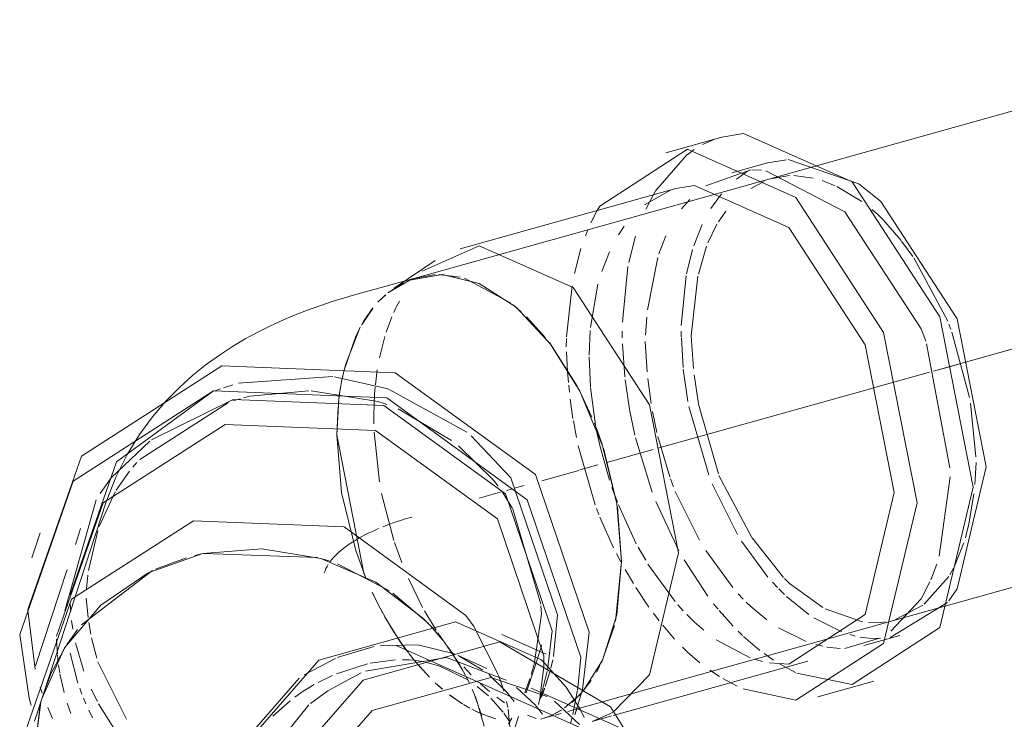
# Model space of a CAD drawing. Header units: millimetres. Extents: x -121 to 29920, y 1231 to 31888.
# Tile 236 of 256: x 21695 to 21803, y 23922 to 23998. Entities that reach past the tile are written whole.
import ezdxf

# ---------------------------------------------------------------- set-up
doc = ezdxf.new("R2010")
doc.units = ezdxf.units.MM
doc.linetypes.add('ADSK_Осевая', pattern=[700, 500, -100, 0, -100])
doc.layers.add('P-PIPE-____-CNTR', color=3, linetype='ADSK_Осевая', lineweight=20)
doc.layers.add('P-PIPE-____-OTLN', color=3, linetype='Continuous', lineweight=20)

# ---------------------------------------------------------------- blocks, each defined once
blk = doc.blocks.new('ADSK_ППР_Отвод канализационный_Составной - Отвод раструбный-V54-3D severage Right')
at = {"layer": 'P-PIPE-____-OTLN', "color": 22}
for p, q in [((-5248.08, 23985.36), (-5254.19, 23983.65)), ((-5243.07, 23982.55), (-5246.99, 23981.46)), ((-5253.1, 23979.75), (-5276.61, 23973.18)), ((-5279.34, 23971.9), (-5283.81, 23968.87)), ((-5281.25, 23970.06), (-5288.38, 23968.07)), ((-5279.32, 23970.37), (-5281.9, 23969.85)), ((-5261.73, 23953.57), (-5261.96, 23954.15)), ((-5315.2, 23945.57), (-5321.98, 23924.87)), ((-5322.41, 23942.2), (-5323.3, 23939.47)), ((-5322.41, 23942.2), (-5323.3, 23939.47)), ((-5317.99, 23942.69), (-5318.56, 23940.94)), ((-5317.99, 23942.69), (-5318.56, 23940.94)), ((-5319.45, 23938.21), (-5322.89, 23927.7)), ((-5319.45, 23938.21), (-5322.89, 23927.7)), ((-5318.31, 23931.66), (-5318.92, 23930.85)), ((-5318.31, 23931.66), (-5318.92, 23930.85)), ((-5262.54, 23931.37), (-5263.27, 23925.14)), ((-5262.54, 23931.37), (-5263.27, 23925.14)), ((-5323.6, 23924.17), (-5324.63, 23931.13)), ((-5323.6, 23924.17), (-5324.63, 23931.13)), ((-5267.21, 23928.98), (-5272.05, 23931.13)), ((-5232.58, 23929.94), (-5228.67, 23931.03)), ((-5246.86, 23913.59), (-5283.59, 23929.91)), ((-5268.33, 23928.02), (-5267.68, 23930.01)), ((-5273.7, 23927.43), (-5276.8, 23928.82)), ((-5267.46, 23928.8), (-5267.49, 23927.59)), ((-5267.46, 23928.8), (-5267.49, 23927.59)), ((-5263.44, 23928.64), (-5263.76, 23925.3)), ((-5263.44, 23928.64), (-5263.76, 23925.3)), ((-5259.92, 23922.29), (-5238.7, 23928.23)), ((-5321.19, 23926.92), (-5321.98, 23924.87)), ((-5321.19, 23926.92), (-5321.98, 23924.87)), ((-5237.61, 23924.33), (-5231.49, 23926.03)), ((-5250.21, 23916.99), (-5268.85, 23925.28)), ((-5321.98, 23924.87), (-5323.02, 23921.68))]:
    blk.add_line(p, q, dxfattribs=at)
at = {"layer": 'P-PIPE-____-OTLN', "color": 9}
for p, q in [((-5250.17, 23984.53), (-5248.84, 23985.12)), ((-5251.86, 23983.43), (-5251.08, 23983.99)), ((-5243.07, 23982.55), (-5241.01, 23982.88)), ((-5240.85, 23982.89), (-5233.14, 23980.27)), ((-5249.8, 23980.02), (-5244.92, 23981.79)), ((-5246.47, 23980.78), (-5245.26, 23981.62)), ((-5244.78, 23981.79), (-5243.75, 23981.75)), ((-5256.5, 23977.98), (-5253.65, 23979.58)), ((-5262.35, 23976), (-5261.67, 23977.33)), ((-5231.07, 23976.91), (-5230.44, 23976.29)), ((-5276.59, 23970.09), (-5278.98, 23970.38)), ((-5281.9, 23969.85), (-5284.47, 23968.38)), ((-5284.43, 23968.41), (-5282.82, 23969.45)), ((-5271.1, 23967.28), (-5276.13, 23969.97)), ((-5284.74, 23968.15), (-5285.58, 23967.34)), ((-5285.51, 23967.41), (-5284.71, 23968.17)), ((-5269.94, 23966.3), (-5270.83, 23967.07)), ((-5287.3, 23964.97), (-5286.14, 23966.67)), ((-5267.29, 23963.48), (-5269.37, 23965.77)), ((-5287.49, 23964.63), (-5289.11, 23960.51)), ((-5223.3, 23964.96), (-5223.09, 23964.42)), ((-5263.83, 23958.2), (-5266.87, 23962.94)), ((-5225.74, 23962.83), (-5223.21, 23949.29)), ((-5262.23, 23954.82), (-5263.66, 23957.87)), ((-5261.12, 23951.86), (-5261.73, 23953.57)), ((-5259.52, 23945.39), (-5260.98, 23951.42)), ((-5223.17, 23948.31), (-5224.37, 23939.68)), ((-5258.99, 23939.08), (-5259.46, 23944.99)), ((-5292.15, 23939.52), (-5304.55, 23939.97)), ((-5292.15, 23939.52), (-5304.55, 23939.97)), ((-5306.46, 23939.49), (-5309.82, 23938.24)), ((-5306.46, 23939.49), (-5309.82, 23938.24)), ((-5304.96, 23939.88), (-5305.55, 23939.74)), ((-5304.96, 23939.88), (-5305.55, 23939.74)), ((-5290.89, 23939.14), (-5291.67, 23939.39)), ((-5290.89, 23939.14), (-5291.67, 23939.39)), ((-5259.66, 23932.58), (-5258.99, 23939.08)), ((-5310.16, 23938.09), (-5317.88, 23932.19)), ((-5310.16, 23938.09), (-5317.88, 23932.19)), ((-5284.29, 23935.89), (-5289.99, 23938.82)), ((-5284.29, 23935.89), (-5289.99, 23938.82)), ((-5224.63, 23938.81), (-5225.28, 23937.07)), ((-5280.07, 23932.32), (-5283.93, 23935.64)), ((-5280.07, 23932.32), (-5283.93, 23935.64)), ((-5223.46, 23934.62), (-5229.7, 23930.81)), ((-5278.54, 23930.56), (-5279.63, 23931.84)), ((-5279.63, 23931.84), (-5278.54, 23930.56)), ((-5275.06, 23931.91), (-5272.45, 23926.78)), ((-5275.06, 23931.91), (-5272.45, 23926.78)), ((-5261.2, 23928.04), (-5259.77, 23932.1)), ((-5318.92, 23930.85), (-5319.5, 23930.02)), ((-5318.92, 23930.85), (-5319.5, 23930.02)), ((-5230.87, 23930.71), (-5234.65, 23929.61)), ((-5232.03, 23930.73), (-5232.97, 23930.85)), ((-5319.64, 23929.81), (-5321.19, 23926.92)), ((-5319.64, 23929.81), (-5321.19, 23926.92)), ((-5290.01, 23928.6), (-5285.98, 23929.8)), ((-5235.18, 23929.6), (-5236.62, 23929.75)), ((-5293.6, 23926.72), (-5290.19, 23928.52)), ((-5276.8, 23928.82), (-5274.12, 23927.25)), ((-5280.39, 23928.11), (-5278.81, 23927.66)), ((-5269.41, 23924.75), (-5268.33, 23928.02)), ((-5267.49, 23927.59), (-5267.92, 23924.16)), ((-5267.49, 23927.59), (-5267.92, 23924.16)), ((-5261.73, 23927.03), (-5261.36, 23927.71)), ((-5240.76, 23927.9), (-5242.85, 23928.03)), ((-5240.02, 23926.98), (-5241.78, 23927.92)), ((-5273.47, 23926.75), (-5271.52, 23924.84)), ((-5272.41, 23926.68), (-5272.06, 23925.65)), ((-5272.41, 23926.68), (-5272.06, 23925.65)), ((-5267.33, 23925.46), (-5267.14, 23926.04)), ((-5267.33, 23925.46), (-5267.14, 23926.04)), ((-5263.39, 23924.72), (-5262.31, 23926.1)), ((-5246.38, 23925.49), (-5247.95, 23926.32)), ((-5233.87, 23925.66), (-5239.87, 23926.91)), ((-5270.46, 23925.36), (-5268.41, 23923.44)), ((-5267.72, 23924.29), (-5267.41, 23925.21)), ((-5267.72, 23924.29), (-5267.41, 23925.21)), ((-5263.76, 23925.3), (-5264.31, 23922.42)), ((-5263.76, 23925.3), (-5264.31, 23922.42)), ((-5263.27, 23925.14), (-5264.09, 23922.38)), ((-5263.27, 23925.14), (-5264.09, 23922.38)), ((-5266.33, 23923.84), (-5263.57, 23921.31)), ((-5263.54, 23924.56), (-5265.22, 23923.12)), ((-5322.31, 23923.75), (-5323.06, 23918.1)), ((-5322.31, 23923.75), (-5323.06, 23918.1)), ((-5322.39, 23923.46), (-5323.06, 23918.1)), ((-5323.06, 23918.1), (-5322.39, 23923.46)), ((-5301.36, 23913.27), (-5293.09, 23923.44)), ((-5264.08, 23922.38), (-5263.87, 23923.03)), ((-5264.08, 23922.38), (-5263.87, 23923.03)), ((-5259.94, 23922.63), (-5262.2, 23921.65)), ((-5262.2, 23921.65), (-5260.11, 23922.24))]:
    blk.add_line(p, q, dxfattribs=at)
at = {"layer": 'P-PIPE-____-OTLN', "color": 10}
for p, q in [((-5242.53, 23980.85), (-5240.67, 23981.18)), ((-5240.23, 23981.18), (-5238.1, 23980.88)), ((-5244.92, 23979.73), (-5243.44, 23980.51)), ((-5237.14, 23980.6), (-5235.7, 23980.03)), ((-5235.52, 23979.95), (-5232.8, 23978.33)), ((-5256.35, 23977.49), (-5255.57, 23979.01)), ((-5249.27, 23977.56), (-5248.1, 23979.18)), ((-5252.45, 23977.52), (-5251.54, 23978.56)), ((-5248.44, 23976.13), (-5247.62, 23977.29)), ((-5231.7, 23977.47), (-5231.07, 23976.91)), ((-5259.35, 23974.68), (-5258.72, 23975.63)), ((-5251.13, 23973.5), (-5250.21, 23975.83)), ((-5249.58, 23973.84), (-5248.61, 23975.84)), ((-5230.44, 23976.29), (-5228.51, 23974.06)), ((-5262.95, 23974.57), (-5262.69, 23975.23)), ((-5258.21, 23971.68), (-5257.48, 23974.55)), ((-5254.94, 23972.61), (-5254.19, 23974.57)), ((-5250.62, 23970.42), (-5249.72, 23973.47)), ((-5228.48, 23974.01), (-5227.25, 23972.32)), ((-5264.13, 23970.48), (-5263.43, 23973.19)), ((-5261.16, 23970.69), (-5260.32, 23972.85)), ((-5256.17, 23966.53), (-5255.06, 23972.22)), ((-5251.92, 23970.45), (-5251.26, 23973.09)), ((-5227.14, 23972.17), (-5223.43, 23965.27)), ((-5258.91, 23965.18), (-5258.3, 23971.23)), ((-5252.49, 23964.81), (-5251.96, 23970.23)), ((-5251.4, 23963.7), (-5250.67, 23970.19)), ((-5264.99, 23963.56), (-5264.39, 23969.13)), ((-5262.38, 23964.6), (-5261.57, 23969.3)), ((-5283.57, 23966.8), (-5283.22, 23967.47)), ((-5284.67, 23964.1), (-5284.06, 23965.74)), ((-5283.84, 23966.24), (-5283.6, 23966.75)), ((-5256.38, 23963.77), (-5256.25, 23965.72)), ((-5285.41, 23961.3), (-5284.83, 23963.62)), ((-5262.52, 23961.58), (-5262.41, 23964.26)), ((-5258.92, 23963.46), (-5258.93, 23964.21)), ((-5252.49, 23963.59), (-5252.49, 23964.18)), ((-5251.16, 23960.13), (-5251.4, 23963.7)), ((-5222.97, 23964.09), (-5221.06, 23956.95)), ((-5265.04, 23962.5), (-5265, 23963.41)), ((-5258.65, 23959.23), (-5258.9, 23962.81)), ((-5256.2, 23959.77), (-5256.41, 23963.07)), ((-5252.29, 23960.22), (-5252.48, 23963.45)), ((-5264.89, 23959.8), (-5265.02, 23961.94)), ((-5289.11, 23960.51), (-5289.44, 23959.16)), ((-5262.39, 23958.14), (-5262.52, 23961.38)), ((-5289.53, 23958.71), (-5289.26, 23959.95)), ((-5285.85, 23958.35), (-5285.64, 23959.97)), ((-5264.79, 23958.61), (-5264.89, 23959.8)), ((-5251.76, 23956.51), (-5252.27, 23960.05)), ((-5250.62, 23956.27), (-5251.09, 23959.42)), ((-5302.4, 23958.02), (-5301.38, 23958.34)), ((-5302.4, 23958.02), (-5301.38, 23958.34)), ((-5300.78, 23958.51), (-5290.49, 23959.24)), ((-5300.78, 23958.51), (-5290.49, 23959.24)), ((-5290.32, 23959.22), (-5284.63, 23957.93)), ((-5290.32, 23959.22), (-5284.63, 23957.93)), ((-5289.54, 23958.66), (-5289.69, 23957.78)), ((-5264.68, 23957.55), (-5264.76, 23958.29)), ((-5258.14, 23955.69), (-5258.61, 23958.88)), ((-5255.76, 23956.29), (-5256.13, 23959.04)), ((-5303.45, 23957.64), (-5302.75, 23957.9)), ((-5303.45, 23957.64), (-5302.75, 23957.9)), ((-5299.54, 23957.1), (-5293.09, 23957.69)), ((-5299.54, 23957.1), (-5293.09, 23957.69)), ((-5292.86, 23957.69), (-5285.59, 23956.53)), ((-5292.86, 23957.69), (-5285.59, 23956.53)), ((-5289.71, 23957.65), (-5289.83, 23956.76)), ((-5289.78, 23957.19), (-5289.64, 23958.09)), ((-5285.99, 23956.34), (-5285.94, 23957.3)), ((-5285.94, 23957.34), (-5285.87, 23958.12)), ((-5284.63, 23957.93), (-5284.35, 23957.84)), ((-5284.63, 23957.93), (-5284.35, 23957.84)), ((-5284.28, 23957.81), (-5275.88, 23953.17)), ((-5284.28, 23957.81), (-5275.88, 23953.17)), ((-5261.79, 23953.7), (-5262.38, 23958.04)), ((-5311.54, 23950.2), (-5301.85, 23956.43)), ((-5311.54, 23950.2), (-5301.85, 23956.43)), ((-5301.38, 23956.59), (-5300.59, 23956.83)), ((-5301.38, 23956.59), (-5300.59, 23956.83)), ((-5300.24, 23956.93), (-5299.54, 23957.1)), ((-5300.24, 23956.93), (-5299.54, 23957.1)), ((-5289.83, 23956.76), (-5290.06, 23952.89)), ((-5289.87, 23956.37), (-5289.79, 23957.06)), ((-5286.03, 23954.81), (-5285.99, 23956.34)), ((-5285.59, 23956.53), (-5284.89, 23956.3)), ((-5285.59, 23956.53), (-5284.89, 23956.3)), ((-5284.89, 23956.3), (-5284.61, 23956.2)), ((-5284.89, 23956.3), (-5284.61, 23956.2)), ((-5284.64, 23956.93), (-5284.58, 23956.91)), ((-5284.64, 23956.93), (-5284.58, 23956.91)), ((-5264.3, 23954.68), (-5264.59, 23956.77)), ((-5248.44, 23948.63), (-5250.61, 23956.22)), ((-5220.96, 23956.36), (-5220.36, 23950.49)), ((-5283.37, 23955.71), (-5277.54, 23952.28)), ((-5283.37, 23955.71), (-5277.54, 23952.28)), ((-5257.55, 23952.85), (-5258.13, 23955.65)), ((-5255.15, 23953.13), (-5255.62, 23955.45)), ((-5249.5, 23948.53), (-5251.66, 23955.99)), ((-5286.02, 23954.08), (-5286.03, 23954.81)), ((-5263.92, 23952.6), (-5264.25, 23954.42)), ((-5285.41, 23947.76), (-5285.99, 23953.19)), ((-5261.38, 23951.76), (-5261.68, 23953.15)), ((-5255.65, 23946.63), (-5257.48, 23952.57)), ((-5253.74, 23948.32), (-5255.05, 23952.72)), ((-5276.78, 23951.69), (-5272.98, 23947.94)), ((-5276.78, 23951.69), (-5272.98, 23947.94)), ((-5261.89, 23945.27), (-5263.73, 23951.68)), ((-5260.32, 23947.95), (-5261.37, 23951.74)), ((-5312.29, 23949.37), (-5311.85, 23949.87)), ((-5312.29, 23949.37), (-5311.85, 23949.87)), ((-5220.34, 23949.89), (-5220.48, 23947.46)), ((-5314.1, 23946.86), (-5312.66, 23948.93)), ((-5314.1, 23946.86), (-5312.66, 23948.93)), ((-5272.98, 23947.94), (-5272.47, 23947.3)), ((-5272.98, 23947.94), (-5272.47, 23947.3)), ((-5253.34, 23947.24), (-5253.67, 23948.1)), ((-5246.34, 23942.01), (-5249.11, 23947.54)), ((-5244.78, 23941.69), (-5248.38, 23948.47)), ((-5315.97, 23942.9), (-5314.22, 23946.66)), ((-5315.97, 23942.9), (-5314.22, 23946.66)), ((-5283.82, 23941.37), (-5285.17, 23946.5)), ((-5272, 23946.65), (-5270.89, 23944.87)), ((-5272, 23946.65), (-5270.89, 23944.87)), ((-5259.46, 23945.55), (-5260.05, 23947.15)), ((-5250.49, 23941.41), (-5253.14, 23946.73)), ((-5220.59, 23946.45), (-5221.18, 23942.93)), ((-5319.71, 23933.7), (-5316.28, 23945.82)), ((-5319.71, 23933.7), (-5316.28, 23945.82)), ((-5252.74, 23940.23), (-5255.27, 23945.64)), ((-5270.85, 23944.8), (-5267.81, 23934.44)), ((-5270.85, 23944.8), (-5267.81, 23934.44)), ((-5261.48, 23944.19), (-5261.74, 23944.85)), ((-5257.39, 23941.02), (-5259.35, 23945.25)), ((-5259.87, 23940.56), (-5261.38, 23943.93)), ((-5317.13, 23938.09), (-5316.12, 23942.44)), ((-5317.13, 23938.09), (-5316.12, 23942.44)), ((-5221.19, 23942.89), (-5221.5, 23941.68)), ((-5282.97, 23938.98), (-5283.75, 23941.14)), ((-5243.04, 23937.39), (-5245.91, 23941.31)), ((-5241.34, 23937.34), (-5244.75, 23941.65)), ((-5221.67, 23941.13), (-5222.69, 23938.57)), ((-5259.07, 23939.04), (-5259.56, 23939.95)), ((-5256.37, 23939.21), (-5257.19, 23940.63)), ((-5246.88, 23936.26), (-5249.81, 23940.29)), ((-5249.6, 23935.31), (-5252.19, 23939.26)), ((-5257.71, 23936.68), (-5258.62, 23938.22)), ((-5253.17, 23934.72), (-5256.12, 23938.8)), ((-5222.8, 23938.35), (-5223.2, 23937.63)), ((-5317.35, 23936.11), (-5317.2, 23937.59)), ((-5317.35, 23936.11), (-5317.2, 23937.59)), ((-5280.69, 23934.06), (-5282.24, 23937.22)), ((-5241.99, 23936.24), (-5242.53, 23936.82)), ((-5223.3, 23937.45), (-5226.01, 23934.43)), ((-5223.3, 23937.46), (-5223.3, 23937.45)), ((-5285.51, 23934.34), (-5286.2, 23935.75)), ((-5256.01, 23934.12), (-5257.44, 23936.25)), ((-5241.23, 23935.48), (-5241.86, 23936.11)), ((-5317.18, 23932.96), (-5317.38, 23935.09)), ((-5317.18, 23932.96), (-5317.38, 23935.09)), ((-5286.14, 23935.63), (-5285.8, 23934.92)), ((-5245.74, 23934.98), (-5246.28, 23935.57)), ((-5238.57, 23933.29), (-5241.01, 23935.27)), ((-5322.95, 23927.35), (-5323.73, 23933.77)), ((-5322.95, 23927.35), (-5323.73, 23933.77)), ((-5319.07, 23933.63), (-5319.12, 23934.42)), ((-5319.07, 23933.63), (-5319.12, 23934.42)), ((-5285.52, 23934.35), (-5285.07, 23933.5)), ((-5284.79, 23933), (-5285.51, 23934.33)), ((-5279.22, 23931.58), (-5280.49, 23933.69)), ((-5267.79, 23934.25), (-5267.73, 23933.35)), ((-5267.79, 23934.25), (-5267.73, 23933.35)), ((-5252.29, 23933.72), (-5252.87, 23934.36)), ((-5248.48, 23933.88), (-5248.96, 23934.47)), ((-5246.83, 23932.03), (-5248.36, 23933.74)), ((-5232.74, 23932.52), (-5236.79, 23933.93)), ((-5226.15, 23934.32), (-5229.13, 23932.76)), ((-5318.84, 23931.71), (-5318.97, 23932.66)), ((-5318.84, 23931.71), (-5318.97, 23932.66)), ((-5316.88, 23931.17), (-5317.1, 23932.44)), ((-5316.88, 23931.17), (-5317.1, 23932.44)), ((-5284.85, 23933.1), (-5283.37, 23930.69)), ((-5283.79, 23931.34), (-5284.71, 23932.86)), ((-5267.73, 23933.35), (-5268.49, 23928.09)), ((-5267.73, 23933.35), (-5268.49, 23928.09)), ((-5265.99, 23933.28), (-5266.44, 23928.72)), ((-5265.99, 23933.28), (-5266.44, 23928.72)), ((-5254.89, 23932.62), (-5255.51, 23933.44)), ((-5234.97, 23931.4), (-5238.05, 23932.95)), ((-5278.57, 23930.59), (-5279.85, 23932.08)), ((-5278.57, 23930.59), (-5279.85, 23932.08)), ((-5266.56, 23931.53), (-5267.08, 23927.25)), ((-5266.56, 23931.53), (-5267.08, 23927.25)), ((-5253.21, 23930.62), (-5254.51, 23932.14)), ((-5245.82, 23931.03), (-5246.28, 23931.47)), ((-5238.86, 23930.37), (-5241.87, 23931.85)), ((-5320.58, 23929.95), (-5320.6, 23930.6)), ((-5320.58, 23929.95), (-5320.6, 23930.6)), ((-5316.23, 23928.53), (-5316.8, 23930.75)), ((-5316.23, 23928.53), (-5316.8, 23930.75)), ((-5282.58, 23929.57), (-5283.34, 23930.65)), ((-5278.39, 23930.36), (-5279.04, 23931.3)), ((-5244.99, 23928.59), (-5248.67, 23930.53)), ((-5243.91, 23929.38), (-5245.7, 23930.92)), ((-5233.51, 23930.96), (-5234.1, 23931.12)), ((-5230.78, 23930.7), (-5232.03, 23930.73)), ((-5320.52, 23929.01), (-5320.58, 23929.95)), ((-5320.52, 23929.01), (-5320.58, 23929.95)), ((-5317.65, 23927.13), (-5318.56, 23930.22)), ((-5317.65, 23927.13), (-5318.56, 23930.22)), ((-5283.05, 23930.22), (-5282.25, 23929.13)), ((-5277.26, 23928.85), (-5278.1, 23929.95)), ((-5276.35, 23927.28), (-5277.77, 23929.53)), ((-5276.35, 23927.28), (-5277.77, 23929.53)), ((-5237.05, 23929.84), (-5237.81, 23930.03)), ((-5320.44, 23928.19), (-5320.52, 23928.9)), ((-5320.44, 23928.19), (-5320.52, 23928.9)), ((-5318.28, 23925.81), (-5319.14, 23929.1)), ((-5318.28, 23925.81), (-5319.14, 23929.1)), ((-5313, 23921.9), (-5316.1, 23928.14)), ((-5313, 23921.9), (-5316.1, 23928.14)), ((-5286.43, 23927.99), (-5283.65, 23928.36)), ((-5282.89, 23928.38), (-5282.17, 23928.36)), ((-5281.4, 23928.07), (-5282.19, 23929.04)), ((-5266.51, 23928.37), (-5266.73, 23927.44)), ((-5266.51, 23928.37), (-5266.73, 23927.44)), ((-5243.63, 23928.18), (-5244.55, 23928.44)), ((-5242.42, 23928.32), (-5243.45, 23929.04)), ((-5320.26, 23926.95), (-5320.4, 23927.83)), ((-5320.26, 23926.95), (-5320.4, 23927.83)), ((-5290.1, 23926.85), (-5286.69, 23927.93)), ((-5281.41, 23928.07), (-5280.93, 23927.52)), ((-5279.95, 23926.48), (-5281.05, 23927.66)), ((-5278.81, 23927.66), (-5275.7, 23926.13)), ((-5275.4, 23926.73), (-5276.21, 23927.6)), ((-5268.64, 23927.5), (-5268.86, 23926.75)), ((-5268.64, 23927.5), (-5268.86, 23926.75)), ((-5268.49, 23928.09), (-5268.64, 23927.5)), ((-5268.49, 23928.09), (-5268.64, 23927.5)), ((-5267.11, 23927.11), (-5267.89, 23924.07)), ((-5267.11, 23927.11), (-5267.89, 23924.07)), ((-5266.8, 23927.18), (-5267.27, 23925.66)), ((-5266.8, 23927.18), (-5267.27, 23925.66)), ((-5248.32, 23926.55), (-5249.36, 23927.23)), ((-5319.79, 23924.79), (-5320.24, 23926.82)), ((-5319.79, 23924.79), (-5320.24, 23926.82)), ((-5292.1, 23925.9), (-5290.52, 23926.67)), ((-5275.62, 23925.85), (-5275.91, 23926.46)), ((-5275.91, 23926.46), (-5275.62, 23925.85)), ((-5269, 23926.29), (-5269.56, 23924.77)), ((-5269, 23926.29), (-5269.56, 23924.77)), ((-5322.18, 23924.73), (-5322.39, 23925.37)), ((-5322.18, 23924.73), (-5322.39, 23925.37)), ((-5317.85, 23924.61), (-5318.09, 23925.26)), ((-5317.85, 23924.61), (-5318.09, 23925.26)), ((-5316.16, 23923.82), (-5316.83, 23925.16)), ((-5316.16, 23923.82), (-5316.83, 23925.16)), ((-5293.17, 23925.29), (-5292.51, 23925.68)), ((-5279.32, 23925.87), (-5278.53, 23925.16)), ((-5278.54, 23925.18), (-5279.12, 23925.68)), ((-5274.87, 23924.1), (-5275.3, 23925.15)), ((-5274.87, 23924.1), (-5275.3, 23925.15)), ((-5274.75, 23925.47), (-5273.51, 23924.43)), ((-5273.41, 23924.9), (-5274.42, 23925.78)), ((-5272.06, 23925.65), (-5271.84, 23924.93)), ((-5272.06, 23925.65), (-5271.84, 23924.93)), ((-5267.41, 23925.27), (-5267.7, 23924.52)), ((-5267.41, 23925.27), (-5267.7, 23924.52)), ((-5323.39, 23923.38), (-5323.6, 23924.17)), ((-5323.39, 23923.38), (-5323.6, 23924.17)), ((-5317.42, 23923.56), (-5317.68, 23924.18)), ((-5317.42, 23923.56), (-5317.68, 23924.18)), ((-5297.04, 23922.23), (-5295.14, 23923.9)), ((-5276.41, 23923.6), (-5277.78, 23924.56)), ((-5277.68, 23924.49), (-5276.35, 23923.57)), ((-5274.62, 23923.4), (-5275.09, 23924.65)), ((-5275.09, 23924.65), (-5274.62, 23923.4)), ((-5273.97, 23921.12), (-5274.83, 23923.99)), ((-5273.97, 23921.12), (-5274.83, 23923.99)), ((-5273.26, 23924.2), (-5271.9, 23922.65)), ((-5271.77, 23923.69), (-5272.61, 23924.28)), ((-5271.55, 23923.83), (-5271.41, 23923.18)), ((-5271.55, 23923.83), (-5271.41, 23923.18)), ((-5271.52, 23924.84), (-5270.72, 23923.83)), ((-5267.92, 23924.16), (-5268.07, 23923.5)), ((-5267.92, 23924.16), (-5268.07, 23923.5)), ((-5264.44, 23923.71), (-5263.39, 23924.72)), ((-5321.05, 23921.95), (-5321.58, 23923.15)), ((-5321.05, 23921.95), (-5321.58, 23923.15)), ((-5319.06, 23922.5), (-5319.46, 23923.64)), ((-5319.06, 23922.5), (-5319.46, 23923.64)), ((-5316.7, 23922.05), (-5317.11, 23922.88)), ((-5316.7, 23922.05), (-5317.11, 23922.88)), ((-5314.35, 23920.92), (-5316.02, 23923.56)), ((-5314.35, 23920.92), (-5316.02, 23923.56)), ((-5276.23, 23923.49), (-5275.54, 23923.09)), ((-5274.52, 23922.59), (-5275.33, 23922.99)), ((-5274.92, 23922.77), (-5273.95, 23922.35)), ((-5274.25, 23922.21), (-5274.52, 23923.11)), ((-5274.52, 23923.11), (-5274.25, 23922.21)), ((-5271.37, 23922.99), (-5270.9, 23918.29)), ((-5271.37, 23922.99), (-5270.9, 23918.29)), ((-5268.41, 23923.44), (-5267.61, 23922.45)), ((-5265.56, 23922.89), (-5266.45, 23922.41)), ((-5263.49, 23922.93), (-5263.07, 23922.09)), ((-5272.82, 23921.98), (-5274.06, 23922.4)), ((-5273.57, 23922.21), (-5272.7, 23921.94)), ((-5271.83, 23922.55), (-5271.28, 23921.76)), ((-5270.95, 23921.99), (-5271.32, 23921.4)), ((-5270.95, 23921.99), (-5271.32, 23921.4)), ((-5270.62, 23921.05), (-5270.24, 23922.2)), ((-5268.3, 23921.95), (-5269.27, 23922.32)), ((-5267.79, 23921.91), (-5267.25, 23922.08)), ((-5267.32, 23922.05), (-5267.79, 23921.91)), ((-5266.76, 23922.27), (-5267.32, 23922.05)), ((-5266.68, 23922.3), (-5265.86, 23922.71)), ((-5264.39, 23922.08), (-5264.56, 23921.41)), ((-5264.39, 23922.08), (-5264.56, 23921.41))]:
    blk.add_line(p, q, dxfattribs=at)
at = {"layer": 'P-PIPE-____-OTLN', "color": 22}
for points in [[(-5248.08, 23985.36, 0), (-5245.7, 23985.74, 0), (-5233.87, 23980.48, 0), (-5224.31, 23965.75, 0), (-5220.65, 23947.19, 0)], [(-5261.67, 23977.33, 0), (-5261.38, 23977.81, 0), (-5251.81, 23984.03, 0), (-5239.99, 23978.77, 0), (-5230.42, 23964.05, 0), (-5226.76, 23945.48, 0)], [(-5253.1, 23979.75, 0), (-5251.04, 23980.08, 0), (-5240.76, 23975.51, 0), (-5232.45, 23962.72, 0), (-5229.28, 23946.6, 0)], [(-5233.14, 23980.27, 0), (-5230.73, 23978.32, 0), (-5222.42, 23965.53, 0), (-5219.25, 23949.4, 0)], [(-5280.75, 23970.75, 0), (-5274.54, 23973.51, 0), (-5264.27, 23968.94, 0), (-5255.96, 23956.15, 0), (-5252.78, 23940.03, 0)], [(-5282.29, 23969.7, 0), (-5278.54, 23970.37, 0), (-5274.52, 23969.38, 0)], [(-5274.52, 23969.38, 0), (-5270.5, 23966.8, 0), (-5266.76, 23962.79, 0), (-5263.54, 23957.64, 0), (-5261.07, 23951.7, 0), (-5259.52, 23945.37, 0), (-5258.99, 23939.08, 0), (-5259.52, 23933.26, 0), (-5261.07, 23928.31, 0), (-5263.19, 23924.95, 0)], [(-5315.2, 23945.57, 0), (-5314.16, 23948.28, 0), (-5312.93, 23950.73, 0), (-5311.58, 23952.92, 0), (-5310.15, 23954.86, 0), (-5308.68, 23956.56, 0), (-5307.21, 23958.06, 0), (-5305.74, 23959.38, 0), (-5304.28, 23960.55, 0), (-5302.84, 23961.58, 0), (-5301.43, 23962.51, 0), (-5300.03, 23963.34, 0), (-5298.65, 23964.09, 0), (-5297.28, 23964.78, 0), (-5295.93, 23965.4, 0), (-5294.58, 23965.97, 0), (-5293.24, 23966.49, 0), (-5291.9, 23966.97, 0), (-5290.57, 23967.42, 0), (-5289.23, 23967.83, 0), (-5288.38, 23968.07, 0)], [(-5323.73, 23933.86, 0), (-5317.89, 23950.56, 0), (-5302.59, 23960.41, 0), (-5283.68, 23959.64, 0), (-5268.38, 23948.55, 0), (-5262.54, 23931.37, 0)], [(-5323.73, 23933.86, 0), (-5317.89, 23950.56, 0), (-5302.59, 23960.41, 0), (-5283.68, 23959.64, 0), (-5268.38, 23948.55, 0), (-5262.54, 23931.37, 0)], [(-5324.63, 23931.13, 0), (-5318.79, 23947.83, 0), (-5303.49, 23957.68, 0), (-5284.64, 23956.93, 0)], [(-5324.63, 23931.13, 0), (-5318.79, 23947.83, 0), (-5303.49, 23957.68, 0), (-5284.64, 23956.93, 0)], [(-5284.58, 23956.91, 0), (-5269.28, 23945.82, 0), (-5263.44, 23928.64, 0)], [(-5284.58, 23956.91, 0), (-5269.28, 23945.82, 0), (-5263.44, 23928.64, 0)], [(-5320.61, 23930.96, 0), (-5315.53, 23945.47, 0), (-5302.24, 23954.02, 0), (-5285.82, 23953.35, 0), (-5272.53, 23943.72, 0), (-5267.46, 23928.8, 0)], [(-5320.61, 23930.96, 0), (-5315.53, 23945.47, 0), (-5302.24, 23954.02, 0), (-5285.82, 23953.35, 0), (-5272.53, 23943.72, 0), (-5267.46, 23928.8, 0)], [(-5219.25, 23949.4, 0), (-5222.42, 23936.1, 0), (-5223.31, 23934.81, 0)], [(-5229.28, 23946.6, 0), (-5232.45, 23933.3, 0), (-5240.76, 23927.9, 0)], [(-5220.65, 23947.19, 0), (-5224.31, 23931.87, 0), (-5233.87, 23925.66, 0)], [(-5226.76, 23945.48, 0), (-5230.42, 23930.16, 0), (-5239.99, 23923.95, 0), (-5245.73, 23925.2, 0)], [(-5324.05, 23920.46, 0), (-5318.97, 23934.96, 0), (-5305.68, 23943.52, 0), (-5289.26, 23942.85, 0), (-5275.97, 23933.21, 0), (-5275.09, 23931.95, 0)], [(-5324.05, 23920.46, 0), (-5318.97, 23934.96, 0), (-5305.68, 23943.52, 0), (-5289.26, 23942.85, 0), (-5275.97, 23933.21, 0), (-5275.09, 23931.95, 0)], [(-5279.63, 23931.84, 0), (-5280.66, 23932.91, 0), (-5285.8, 23936.84, 0), (-5291.79, 23939.42, 0), (-5298.22, 23940.48, 0), (-5304.65, 23939.95, 0), (-5310.64, 23937.85, 0), (-5315.78, 23934.34, 0), (-5319.73, 23929.66, 0), (-5322.21, 23924.12, 0)], [(-5322.21, 23924.12, 0), (-5319.73, 23929.66, 0), (-5315.78, 23934.34, 0), (-5310.64, 23937.85, 0), (-5304.65, 23939.95, 0), (-5298.22, 23940.48, 0)], [(-5298.22, 23940.48, 0), (-5291.79, 23939.42, 0), (-5285.8, 23936.84, 0), (-5280.66, 23932.91, 0), (-5279.63, 23931.84, 0)], [(-5252.78, 23940.03, 0), (-5255.96, 23926.72, 0), (-5259.92, 23922.64, 0)], [(-5308.7, 23896.24, 0), (-5304.09, 23914.47, 0), (-5292.02, 23928.32, 0), (-5277.11, 23932.49, 0), (-5267.73, 23928.35, 0)], [(-5303.85, 23894.09, 0), (-5299.24, 23912.32, 0), (-5287.18, 23926.16, 0), (-5272.26, 23930.33, 0), (-5260.2, 23923.24, 0), (-5258.75, 23920.92, 0)], [(-5308.63, 23898.51, 0), (-5304.63, 23914.34, 0), (-5294.15, 23926.37, 0)], [(-5300.68, 23894.98, 0), (-5296.68, 23910.81, 0), (-5286.2, 23922.83, 0), (-5273.24, 23926.45, 0), (-5267.13, 23924.37, 0)]]:
    blk.add_polyline3d(points, dxfattribs=at)
at = {"layer": 'P-PIPE-____-OTLN', "color": 9}
for points in [[(-5255.57, 23979.01, 0), (-5255.27, 23979.52, 0), (-5251.89, 23983.4, 0)], [(-5243.26, 23981.69, 0), (-5234.65, 23977.22, 0), (-5226.34, 23964.43, 0), (-5225.83, 23963.09, 0)], [(-5286.11, 23966.72, 0), (-5287.09, 23965.32, 0), (-5287.37, 23964.84, 0)], [(-5289.26, 23959.95, 0), (-5287.98, 23963.66, 0), (-5287.51, 23964.6, 0)], [(-5225.37, 23936.87, 0), (-5226.34, 23935.01, 0), (-5229.62, 23931.49, 0)], [(-5276.02, 23926.66, 0), (-5276.71, 23927.91, 0), (-5278.35, 23930.31, 0)], [(-5278.35, 23930.31, 0), (-5276.71, 23927.91, 0), (-5276.02, 23926.66, 0)], [(-5285.34, 23929.9, 0), (-5281.2, 23929.99, 0), (-5277.23, 23929, 0)], [(-5286.91, 23927.14, 0), (-5278.09, 23928.61, 0), (-5271.58, 23926.16, 0)], [(-5267.73, 23928.35, 0), (-5265.04, 23925.39, 0), (-5263.49, 23922.93, 0)], [(-5292.92, 23923.59, 0), (-5291.04, 23924.99, 0), (-5287.39, 23926.94, 0)]]:
    blk.add_polyline3d(points, dxfattribs=at)
at = {"layer": 'P-PIPE-____-OTLN', "color": 10}
for points in [[(-5319.14, 23935.45, 0), (-5314.06, 23949.95, 0), (-5303.65, 23957.57, 0)], [(-5319.14, 23935.45, 0), (-5314.06, 23949.95, 0), (-5303.65, 23957.57, 0)], [(-5310.25, 23952.36, 0), (-5301.35, 23956.76, 0), (-5284.93, 23956.09, 0), (-5271.64, 23946.45, 0), (-5266.56, 23931.53, 0)], [(-5310.25, 23952.36, 0), (-5301.35, 23956.76, 0), (-5284.93, 23956.09, 0), (-5271.64, 23946.45, 0), (-5266.56, 23931.53, 0)], [(-5286.91, 23937.39, 0), (-5287.98, 23940.27, 0), (-5289.53, 23946.6, 0), (-5290.06, 23952.89, 0), (-5289.92, 23955.9, 0)], [(-5290.06, 23952.89, 0), (-5287.09, 23937.82, 0), (-5286.91, 23937.39, 0)], [(-5315.86, 23946.5, 0), (-5314.64, 23948.2, 0), (-5310.44, 23952.21, 0)], [(-5315.86, 23946.5, 0), (-5314.64, 23948.2, 0), (-5310.44, 23952.21, 0)], [(-5275.4, 23952.78, 0), (-5271.07, 23948.2, 0), (-5265.99, 23933.28, 0)], [(-5275.4, 23952.78, 0), (-5271.07, 23948.2, 0), (-5265.99, 23933.28, 0)], [(-5237.04, 23934.06, 0), (-5240.67, 23936.68, 0), (-5241.24, 23937.24, 0)], [(-5243.15, 23932.71, 0), (-5244.92, 23934.17, 0), (-5245.43, 23934.66, 0)], [(-5250.04, 23931.59, 0), (-5251.04, 23932.47, 0), (-5251.89, 23933.3, 0)], [(-5230.25, 23932.49, 0), (-5231.07, 23932.41, 0), (-5232.08, 23932.43, 0)], [(-5250.45, 23928.04, 0), (-5251.81, 23929.21, 0), (-5252.36, 23929.73, 0)], [(-5282.17, 23928.36, 0), (-5281.62, 23928.31, 0), (-5280.56, 23928.15, 0)], [(-5294.62, 23924.29, 0), (-5293.73, 23924.93, 0), (-5293.17, 23925.29, 0)]]:
    blk.add_polyline3d(points, dxfattribs=at)
for start_param, end_param in [(2.365021, 2.417917), (2.251735, 2.361452), (2.445165, 2.633957), (2.634505, 2.897188), (2.920259, 3.018834)]:
    blk.add_ellipse((-5265.3, 23936.72), major_axis=(26.32, 0), ratio=0.352573, start_param=start_param, end_param=end_param, dxfattribs=at)

msp = doc.modelspace()

# ---------------------------------------------------------------- linework, layer by layer
at = {"layer": 'P-PIPE-____-CNTR', "color": 9}
for p in [(21794.82, 23959.84), (21798.31, 23960.81)]:
    msp.add_line(p, (21845.74, 23974.07), dxfattribs=at)
at = {"layer": 'P-PIPE-____-CNTR', "color": 10}
for p, q in [((21796.57, 23960.32), (21798.31, 23960.81)), ((21788.28, 23958.01), (21794.39, 23959.72)), ((21788.28, 23958.01), (21794.39, 23959.72)), ((21794.82, 23959.84), (21796.57, 23960.32)), ((21764.78, 23951.44), (21788.21, 23957.99)), ((21764.78, 23951.44), (21788.21, 23957.99)), ((21759.19, 23949.87), (21764.27, 23951.3)), ((21759.19, 23949.87), (21764.27, 23951.3)), ((21756.27, 23949.06), (21758.24, 23949.61)), ((21756.27, 23949.06), (21758.24, 23949.61)), ((21752.1, 23947.89), (21756.15, 23949.02)), ((21752.1, 23947.89), (21756.15, 23949.02)), ((21745.28, 23945.99), (21747.83, 23946.7)), ((21745.28, 23945.99), (21747.83, 23946.7)), ((21748.29, 23946.83), (21748.9, 23947)), ((21748.29, 23946.83), (21748.9, 23947)), ((21749.13, 23947.06), (21750.19, 23947.36)), ((21749.13, 23947.06), (21750.19, 23947.36))]:
    msp.add_line(p, q, dxfattribs=at)
at = {"layer": 'P-PIPE-____-OTLN', "color": 22}
for p, q in [((21839.01, 23998.15), (21738.55, 23970.06)), ((21754.95, 23922.73), (21852.47, 23949.99))]:
    msp.add_line(p, q, dxfattribs=at)
at = {"layer": 'P-PIPE-____-OTLN', "color": 9}
for p, q in [((21736.99, 23969.45), (21735.38, 23968.41)), ((21735.1, 23968.17), (21734.3, 23967.41)), ((21733.66, 23966.67), (21732.51, 23964.97)), ((21754.59, 23923.12), (21756.27, 23924.56))]:
    msp.add_line(p, q, dxfattribs=at)
at = {"layer": 'P-PIPE-____-OTLN', "color": 10}
for p, q in [((21730.55, 23959.95), (21730.28, 23958.71)), ((21730.17, 23958.09), (21730.03, 23957.2)), ((21730.02, 23957.07), (21729.93, 23956.39)), ((21729.89, 23955.92), (21729.75, 23952.89)), ((21733.61, 23935.75), (21734.3, 23934.34)), ((21734.3, 23934.33), (21735.02, 23933)), ((21735.1, 23932.86), (21736.01, 23931.34)), ((21736.46, 23930.65), (21737.23, 23929.57)), ((21737.62, 23929.04), (21738.4, 23928.07)), ((21738.76, 23927.66), (21739.86, 23926.48)), ((21740.69, 23925.68), (21741.26, 23925.18)), ((21742.03, 23924.56), (21743.4, 23923.6)), ((21744.48, 23922.99), (21745.28, 23922.59)), ((21753.36, 23922.41), (21754.24, 23922.89)), ((21745.75, 23922.4), (21746.99, 23921.98)), ((21752.02, 23921.91), (21752.48, 23922.05)), ((21752.02, 23921.91), (21752.48, 23922.04)), ((21752.48, 23922.05), (21753.05, 23922.27)), ((21752.73, 23922.11), (21753.37, 23922.29)), ((21753.56, 23922.34), (21754.24, 23922.53))]:
    msp.add_line(p, q, dxfattribs=at)
at = {"layer": 'P-PIPE-____-OTLN', "color": 22}
for points in [[(21745.28, 23969.38, 0), (21741.26, 23970.37, 0), (21737.52, 23969.7, 0)], [(21760.82, 23939.08, 0), (21760.29, 23945.37, 0), (21758.74, 23951.7, 0), (21756.27, 23957.64, 0), (21753.05, 23962.79, 0), (21749.3, 23966.8, 0), (21745.28, 23969.38, 0)], [(21756.62, 23924.95, 0), (21758.74, 23928.31, 0), (21760.29, 23933.26, 0), (21760.82, 23939.08, 0)]]:
    msp.add_polyline3d(points, dxfattribs=at)
at = {"layer": 'P-PIPE-____-OTLN', "color": 9}
msp.add_polyline3d([(21732.3, 23964.6, 0), (21731.83, 23963.66, 0), (21730.55, 23959.95, 0)], dxfattribs=at)
at = {"layer": 'P-PIPE-____-OTLN', "color": 10}
msp.add_polyline3d([(21729.75, 23952.89, 0), (21730.28, 23946.6, 0), (21731.83, 23940.27, 0), (21732.89, 23937.39, 0)], dxfattribs=at)

# ---------------------------------------------------------------- block references
msp.add_blockref('ADSK_ППР_Отвод канализационный_Составной - Отвод раструбный-V54-3D severage Right', (27019.81, 0), dxfattribs=at)

doc.saveas('drawing.dxf')
